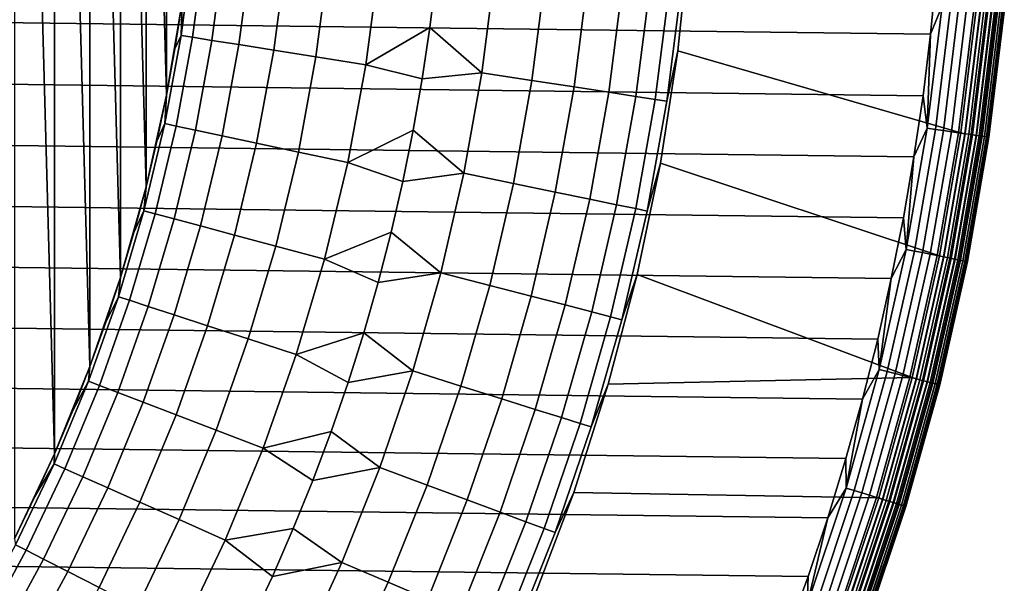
# Model space of a CAD drawing. Header units: metres. Extents: x -28 to 70, y -218 to 28.
# Tile 78 of 256: x 10.74 to 17.67, y -205.73 to -201.77. Entities that reach past the tile are written whole.
import ezdxf

# ---------------------------------------------------------------- set-up
doc = ezdxf.new("R2010")
doc.units = ezdxf.units.M
doc.layers.add('solid_10_261_432_XXX', color=7, linetype='CONTINUOUS')

msp = doc.modelspace()

# ---------------------------------------------------------------- linework, layer by layer
at = {"layer": 'solid_10_261_432_XXX'}
for points in [[(10.989297, -204.820297, 327), (10.989297, -195.179703, 327), (10.707035, -194.581573, 327)], [(10.707035, -205.418427, 327), (10.989297, -204.820297, 327), (10.707035, -194.581573, 327)], [(11.238118, -204.207687, 327), (11.238118, -195.792313, 327), (10.989297, -195.179703, 327)], [(10.989297, -204.820297, 327), (11.238118, -204.207687, 327), (10.989297, -195.179703, 327)], [(11.452862, -203.582169, 327), (11.452862, -196.417831, 327), (11.238118, -195.792313, 327)], [(11.238118, -204.207687, 327), (11.452862, -203.582169, 327), (11.238118, -195.792313, 327)], [(11.632806, -202.945816, 327), (11.632806, -197.054184, 327), (11.452862, -196.417831, 327)], [(11.452862, -203.582169, 327), (11.632806, -202.945816, 327), (11.452862, -196.417831, 327)], [(11.777418, -202.300522, 327), (11.777418, -197.699478, 327), (11.632806, -197.054184, 327)], [(11.632806, -202.945816, 327), (11.777418, -202.300522, 327), (11.632806, -197.054184, 327)], [(11.777418, -202.300522, 327), (11.886267, -201.648224, 327), (11.777418, -197.699478, 327)], [(17.14798, -201.873306, 225.5), (-17.189747, -201.440521, 225.5), (-17.220594, -201.00679, 225.5), (17.189747, -201.440521, 225.5)], [(15.294332, -202.343002, 290.380646), (15.371701, -201.990173, 289), (15.453772, -201.196213, 289), (15.393373, -201.565353, 290.380646)], [(15.453772, -201.196213, 289), (15.371701, -201.990173, 289), (15.371699, -201.990189, 235.5), (15.45377, -201.196228, 235.5)], [(17.361416, -202.565872, 235.5), (17.467903, -201.695526, 235.5), (15.45377, -201.196228, 235.5), (15.371699, -201.990189, 235.5)], [(11.961355, -201.257187, 309.476868), (11.879166, -201.88147, 309.476868), (11.9606, -201.894379, 308.088684), (12.043352, -201.265808, 308.088684)], [(11.927168, -201.320099, 310.857483), (11.886265, -201.648239, 310.857483), (11.879166, -201.88147, 309.476868), (11.961355, -201.257187, 309.476868)], [(12.043352, -201.265808, 308.088684), (11.9606, -201.894379, 308.088684), (12.096436, -201.915894, 306.704865), (12.180128, -201.280182, 306.704865)], [(12.180128, -201.280182, 306.704865), (12.096436, -201.915894, 306.704865), (12.286458, -201.945984, 305.327637), (12.371465, -201.300293, 305.327637)], [(12.371465, -201.300293, 305.327637), (12.286458, -201.945984, 305.327637), (12.530367, -201.984619, 303.959106), (12.617062, -201.326111, 303.959106)], [(12.617062, -201.326111, 303.959106), (12.530367, -201.984619, 303.959106), (12.827778, -202.031723, 302.601471), (12.91653, -201.357574, 302.601471)], [(12.91653, -201.357574, 302.601471), (12.827778, -202.031723, 302.601471), (13.178221, -202.087219, 301.256866), (13.269398, -201.394669, 301.256866)], [(13.269398, -201.394669, 301.256866), (13.178221, -202.087219, 301.256866), (13.628351, -201.824982, 299.928741), (13.672104, -201.461533, 299.928741)], [(13.672104, -201.461533, 299.928741), (13.628351, -201.824982, 299.928741), (13.994251, -202.143845, 298.600616), (14.084873, -201.432297, 298.600616)], [(14.084873, -201.432297, 298.600616), (13.994251, -202.143845, 298.600616), (14.344971, -202.197571, 297.256012), (14.437864, -201.468185, 297.256012)], [(17.09532, -202.304886, 225.5), (-17.147978, -201.873306, 225.5), (-17.189747, -201.440521, 225.5), (17.14798, -201.873306, 225.5)], [(14.437864, -201.468185, 297.256012), (14.344971, -202.197571, 297.256012), (14.642616, -202.243164, 295.898407), (14.737437, -201.498657, 295.898407)], [(14.737437, -201.498657, 295.898407), (14.642616, -202.243164, 295.898407), (14.886718, -202.280563, 294.529877), (14.98312, -201.523636, 294.529877)], [(17.229143, -201.673935, 225.503647), (17.14798, -201.873306, 225.5), (17.189747, -201.440521, 225.5)], [(14.98312, -201.523636, 294.529877), (14.886718, -202.280563, 294.529877), (15.076891, -202.309692, 293.152618), (15.174523, -201.543091, 293.152618)], [(15.174523, -201.543091, 293.152618), (15.076891, -202.309692, 293.152618), (15.212833, -202.330521, 291.768799), (15.311347, -201.557007, 291.768799)], [(15.311347, -201.557007, 291.768799), (15.212833, -202.330521, 291.768799), (15.294332, -202.343002, 290.380646), (15.393373, -201.565353, 290.380646)], [(11.836335, -201.975128, 310.857483), (11.886265, -201.648239, 310.857483), (11.886267, -201.648224, 327), (11.777418, -202.300522, 327)], [(11.886265, -201.648239, 310.857483), (11.836335, -201.975128, 310.857483), (11.879166, -201.88147, 309.476868)], [(17.229143, -201.673935, 225.503647), (17.124039, -202.532318, 225.503647), (17.14798, -201.873306, 225.5)], [(17.288311, -201.679688, 225.514542), (17.182848, -202.541016, 225.514542), (17.124039, -202.532318, 225.503647), (17.229143, -201.673935, 225.503647)], [(17.345739, -201.685257, 225.532532), (17.239925, -202.549469, 225.532532), (17.182848, -202.541016, 225.514542), (17.288311, -201.679688, 225.514542)], [(17.400589, -201.690582, 225.557358), (17.294439, -202.557526, 225.557358), (17.239925, -202.549469, 225.532532), (17.345739, -201.685257, 225.532532)], [(17.452055, -201.695587, 225.588638), (17.345592, -202.565094, 225.588638), (17.294439, -202.557526, 225.557358), (17.400589, -201.690582, 225.557358)], [(17.49939, -201.700195, 225.625946), (17.392637, -202.572052, 225.625946), (17.345592, -202.565094, 225.588638), (17.452055, -201.695587, 225.588638)], [(17.389286, -202.571548, 235.497971), (17.496019, -201.69986, 235.497971), (17.467903, -201.695526, 235.5), (17.361416, -202.565872, 235.5)], [(17.496019, -201.69986, 235.497971), (17.389286, -202.571548, 235.497971), (17.416899, -202.575638, 235.491913), (17.523802, -201.70256, 235.491913)], [(17.541897, -201.704315, 225.668716), (17.434887, -202.578293, 225.668716), (17.392637, -202.572052, 225.625946), (17.49939, -201.700195, 225.625946)], [(17.523802, -201.70256, 235.491913), (17.416899, -202.575638, 235.491913), (17.443375, -202.579544, 235.481934), (17.55044, -201.705154, 235.481934)], [(17.578959, -201.707916, 225.716309), (17.471722, -202.58374, 225.716309), (17.434887, -202.578293, 225.668716), (17.541897, -201.704315, 225.668716)], [(17.55044, -201.705154, 235.481934), (17.443375, -202.579544, 235.481934), (17.468176, -202.583221, 235.468231), (17.575392, -201.707565, 235.468231)], [(17.575392, -201.707565, 235.468231), (17.468176, -202.583221, 235.468231), (17.490793, -202.586563, 235.451111), (17.598148, -201.709778, 235.451111)], [(17.610033, -201.710938, 225.768066), (17.502605, -202.588303, 225.768066), (17.471722, -202.58374, 225.716309), (17.578959, -201.707916, 225.716309)], [(17.598148, -201.709778, 235.451111), (17.490793, -202.586563, 235.451111), (17.510767, -202.589508, 235.430908), (17.618244, -201.711731, 235.430908)], [(17.634665, -201.713333, 225.823212), (17.527088, -202.591934, 225.823212), (17.502605, -202.588303, 225.768066), (17.610033, -201.710938, 225.768066)], [(17.618244, -201.711731, 235.430908), (17.510767, -202.589508, 235.430908), (17.527691, -202.59201, 235.408035), (17.635271, -201.713394, 235.408035)], [(17.652496, -201.715057, 225.880936), (17.544809, -202.594543, 225.880936), (17.527088, -202.591934, 225.823212), (17.634665, -201.713333, 225.823212)], [(17.635271, -201.713394, 235.408035), (17.527691, -202.59201, 235.408035), (17.541218, -202.594025, 235.382965), (17.648882, -201.714706, 235.38295)], [(17.648882, -201.714706, 235.38295), (17.541218, -202.594025, 235.382965), (17.551071, -202.595474, 235.356186), (17.658796, -201.715683, 235.356186)], [(17.663263, -201.71611, 225.940384), (17.555513, -202.59613, 225.940384), (17.544809, -202.594543, 225.880936), (17.652496, -201.715057, 225.880936)], [(17.658796, -201.715683, 235.356186), (17.551071, -202.595474, 235.356186), (17.557053, -202.596359, 235.328278), (17.664814, -201.716263, 235.328262)], [(17.555513, -202.59613, 225.940384), (17.663263, -201.71611, 225.940384), (17.666813, -201.716461, 226), (17.55904, -202.596649, 226)], [(17.664814, -201.716263, 235.328262), (17.557053, -202.596359, 235.328278), (17.55904, -202.596649, 235.300003), (17.666813, -201.716461, 235.300003)], [(17.666813, -201.716461, 235.300003), (17.55904, -202.596649, 235.300003), (17.55904, -202.596649, 226), (17.666813, -201.716461, 226)], [(13.178221, -202.087219, 301.256866), (13.57494, -202.187119, 299.928741), (13.628351, -201.824982, 299.928741)], [(13.628351, -201.824982, 299.928741), (13.57494, -202.187119, 299.928741), (13.994251, -202.143845, 298.600616)], [(17.031796, -202.735046, 225.5), (-17.09532, -202.304901, 225.5), (-17.147978, -201.873306, 225.5), (17.09532, -202.304886, 225.5)], [(11.879166, -201.88147, 309.476868), (11.764418, -202.50061, 309.476868), (11.845065, -202.517746, 308.088684), (11.9606, -201.894379, 308.088684)], [(11.836335, -201.975128, 310.857483), (11.777418, -202.300522, 310.857483), (11.764418, -202.50061, 309.476868), (11.879166, -201.88147, 309.476868)], [(11.9606, -201.894379, 308.088684), (11.845065, -202.517746, 308.088684), (11.979589, -202.546341, 306.704865), (12.096436, -201.915894, 306.704865)], [(12.096436, -201.915894, 306.704865), (11.979589, -202.546341, 306.704865), (12.167775, -202.586334, 305.327637), (12.286458, -201.945984, 305.327637)], [(17.124039, -202.532318, 225.503647), (17.09532, -202.304886, 225.5), (17.14798, -201.873306, 225.5)], [(11.836335, -201.975128, 310.857483), (11.777418, -202.300522, 327), (11.777418, -202.300522, 310.857483)], [(12.286458, -201.945984, 305.327637), (12.167775, -202.586334, 305.327637), (12.409328, -202.63768, 303.959106), (12.530367, -201.984619, 303.959106)], [(12.530367, -201.984619, 303.959106), (12.409328, -202.63768, 303.959106), (12.703866, -202.700287, 302.601471), (12.827778, -202.031723, 302.601471)], [(12.827778, -202.031723, 302.601471), (12.703866, -202.700287, 302.601471), (13.050924, -202.774063, 301.256866), (13.178221, -202.087219, 301.256866)], [(15.156031, -203.114639, 290.380646), (15.248868, -202.778854, 289), (15.371701, -201.990173, 289), (15.294332, -202.343002, 290.380646)], [(15.371701, -201.990173, 289), (15.248868, -202.778854, 289), (15.248869, -202.778839, 235.5), (15.371699, -201.990189, 235.5)], [(17.211594, -203.429794, 235.5), (17.361416, -202.565872, 235.5), (15.371699, -201.990189, 235.5), (15.248869, -202.778839, 235.5)], [(13.178221, -202.087219, 301.256866), (13.050924, -202.774063, 301.256866), (13.511907, -202.547714, 299.928741), (13.57494, -202.187119, 299.928741)], [(13.57494, -202.187119, 299.928741), (13.511907, -202.547714, 299.928741), (13.867705, -202.849884, 298.600616), (13.994251, -202.143845, 298.600616)], [(13.994251, -202.143845, 298.600616), (13.867705, -202.849884, 298.600616), (14.215254, -202.92131, 297.256012), (14.344971, -202.197571, 297.256012)], [(14.344971, -202.197571, 297.256012), (14.215254, -202.92131, 297.256012), (14.510208, -202.981918, 295.898407), (14.642616, -202.243164, 295.898407)], [(14.642616, -202.243164, 295.898407), (14.510208, -202.981918, 295.898407), (14.752103, -203.031631, 294.529877), (14.886718, -202.280563, 294.529877)], [(16.957447, -203.163467, 225.5), (-17.031794, -202.735046, 225.5), (-17.09532, -202.304901, 225.5), (17.031796, -202.735046, 225.5)], [(11.709557, -202.624176, 310.857483), (11.777418, -202.300522, 310.857483), (11.777418, -202.300522, 327), (11.632806, -202.945816, 327)], [(11.777418, -202.300522, 310.857483), (11.709557, -202.624176, 310.857483), (11.764418, -202.50061, 309.476868)], [(14.886718, -202.280563, 294.529877), (14.752103, -203.031631, 294.529877), (14.940556, -203.070358, 293.152618), (15.076891, -202.309692, 293.152618)], [(15.076891, -202.309692, 293.152618), (14.940556, -203.070358, 293.152618), (15.075269, -203.098053, 291.768799), (15.212833, -202.330521, 291.768799)], [(15.212833, -202.330521, 291.768799), (15.075269, -203.098053, 291.768799), (15.156031, -203.114639, 290.380646), (15.294332, -202.343002, 290.380646)], [(17.124039, -202.532318, 225.503647), (17.031796, -202.735046, 225.5), (17.09532, -202.304886, 225.5)], [(11.764418, -202.50061, 309.476868), (11.617423, -203.112885, 309.476868), (11.697062, -203.134216, 308.088684), (11.845065, -202.517746, 308.088684)], [(11.709557, -202.624176, 310.857483), (11.632803, -202.945831, 310.857483), (11.617423, -203.112885, 309.476868), (11.764418, -202.50061, 309.476868)], [(11.845065, -202.517746, 308.088684), (11.697062, -203.134216, 308.088684), (11.829906, -203.169815, 306.704865), (11.979589, -202.546341, 306.704865)], [(17.124039, -202.532318, 225.503647), (16.976196, -203.384399, 225.503647), (17.031796, -202.735046, 225.5)], [(17.182848, -202.541016, 225.514542), (17.034498, -203.396027, 225.514542), (16.976196, -203.384399, 225.503647), (17.124039, -202.532318, 225.503647)], [(17.239925, -202.549469, 225.532532), (17.091084, -203.407303, 225.532532), (17.034498, -203.396027, 225.514542), (17.182848, -202.541016, 225.514542)], [(11.979589, -202.546341, 306.704865), (11.829906, -203.169815, 306.704865), (12.015741, -203.219604, 305.327637), (12.167775, -202.586334, 305.327637)], [(12.167775, -202.586334, 305.327637), (12.015741, -203.219604, 305.327637), (12.254275, -203.283524, 303.959106), (12.409328, -202.63768, 303.959106)], [(13.050924, -202.774063, 301.256866), (13.439297, -202.906509, 299.928741), (13.511907, -202.547714, 299.928741)], [(13.511907, -202.547714, 299.928741), (13.439297, -202.906509, 299.928741), (13.867705, -202.849884, 298.600616)], [(17.294439, -202.557526, 225.557358), (17.145126, -203.418076, 225.557358), (17.091084, -203.407303, 225.532532), (17.239925, -202.549469, 225.532532)], [(17.345592, -202.565094, 225.588638), (17.195837, -203.428192, 225.588638), (17.145126, -203.418076, 225.557358), (17.294439, -202.557526, 225.557358)], [(17.392637, -202.572052, 225.625946), (17.242476, -203.437485, 225.625946), (17.195837, -203.428192, 225.588638), (17.345592, -202.565094, 225.588638)], [(17.239151, -203.436813, 235.497971), (17.389286, -202.571548, 235.497971), (17.361416, -202.565872, 235.5), (17.211594, -203.429794, 235.5)], [(17.389286, -202.571548, 235.497971), (17.239151, -203.436813, 235.497971), (17.266525, -203.442276, 235.491913), (17.416899, -202.575638, 235.491913)], [(17.434887, -202.578293, 225.668716), (17.284359, -203.445831, 225.668716), (17.242476, -203.437485, 225.625946), (17.392637, -202.572052, 225.625946)], [(17.416899, -202.575638, 235.491913), (17.266525, -203.442276, 235.491913), (17.292772, -203.44751, 235.481934), (17.443375, -202.579544, 235.481934)], [(17.471722, -202.58374, 225.716309), (17.320877, -203.45311, 225.716309), (17.284359, -203.445831, 225.668716), (17.434887, -202.578293, 225.668716)], [(17.443375, -202.579544, 235.481934), (17.292772, -203.44751, 235.481934), (17.31736, -203.452408, 235.468246), (17.468176, -202.583221, 235.468231)], [(17.468176, -202.583221, 235.468231), (17.31736, -203.452408, 235.468246), (17.339781, -203.456879, 235.451111), (17.490793, -202.586563, 235.451111)], [(17.502605, -202.588303, 225.768066), (17.351496, -203.459213, 225.768066), (17.320877, -203.45311, 225.716309), (17.471722, -202.58374, 225.716309)], [(17.490793, -202.586563, 235.451111), (17.339781, -203.456879, 235.451111), (17.359583, -203.460831, 235.430908), (17.510767, -202.589508, 235.430908)], [(17.527088, -202.591934, 225.823212), (17.375765, -203.46405, 225.823212), (17.351496, -203.459213, 225.768066), (17.502605, -202.588303, 225.768066)], [(17.510767, -202.589508, 235.430908), (17.359583, -203.460831, 235.430908), (17.376362, -203.464172, 235.408035), (17.527691, -202.59201, 235.408035)], [(17.544809, -202.594543, 225.880936), (17.393335, -203.46756, 225.880936), (17.375765, -203.46405, 225.823212), (17.527088, -202.591934, 225.823212)], [(17.527691, -202.59201, 235.408035), (17.376362, -203.464172, 235.408035), (17.389771, -203.466843, 235.382965), (17.541218, -202.594025, 235.382965)], [(17.541218, -202.594025, 235.382965), (17.389771, -203.466843, 235.382965), (17.399542, -203.468796, 235.356186), (17.551071, -202.595474, 235.356186)], [(17.555513, -202.59613, 225.940384), (17.403944, -203.469681, 225.940384), (17.393335, -203.46756, 225.880936), (17.544809, -202.594543, 225.880936)], [(17.551071, -202.595474, 235.356186), (17.399542, -203.468796, 235.356186), (17.405472, -203.469971, 235.328278), (17.557053, -202.596359, 235.328278)], [(17.403944, -203.469681, 225.940384), (17.555513, -202.59613, 225.940384), (17.55904, -202.596649, 226), (17.407442, -203.470367, 226)], [(17.557053, -202.596359, 235.328278), (17.405472, -203.469971, 235.328278), (17.407442, -203.470367, 235.300003), (17.55904, -202.596649, 235.300003)], [(17.55904, -202.596649, 235.300003), (17.407442, -203.470367, 235.300003), (17.407442, -203.470367, 226), (17.55904, -202.596649, 226)], [(11.709557, -202.624176, 310.857483), (11.632806, -202.945816, 327), (11.632803, -202.945831, 310.857483)], [(12.409328, -202.63768, 303.959106), (12.254275, -203.283524, 303.959106), (12.545134, -203.361465, 302.601471), (12.703866, -202.700287, 302.601471)], [(16.872332, -203.589828, 225.5), (-16.957447, -203.163467, 225.5), (-17.031794, -202.735046, 225.5), (16.957447, -203.163467, 225.5)], [(12.703866, -202.700287, 302.601471), (12.545134, -203.361465, 302.601471), (12.887855, -203.453293, 301.256866), (13.050924, -202.774063, 301.256866)], [(16.976196, -203.384399, 225.503647), (16.957447, -203.163467, 225.5), (17.031796, -202.735046, 225.5)], [(13.050924, -202.774063, 301.256866), (12.887855, -203.453293, 301.256866), (13.357161, -203.263245, 299.928741), (13.439297, -202.906509, 299.928741)], [(14.978824, -203.878281, 290.380646), (15.085598, -203.560165, 289), (15.248868, -202.778854, 289), (15.156031, -203.114639, 290.380646)], [(15.248868, -202.778854, 289), (15.085598, -203.560165, 289), (15.085593, -203.560181, 235.5), (15.248869, -202.778839, 235.5)], [(17.018799, -204.285202, 235.5), (17.211594, -203.429794, 235.5), (15.248869, -202.778839, 235.5), (15.085593, -203.560181, 235.5)], [(13.439297, -202.906509, 299.928741), (13.357161, -203.263245, 299.928741), (13.705563, -203.548615, 298.600616), (13.867705, -202.849884, 298.600616)], [(13.867705, -202.849884, 298.600616), (13.705563, -203.548615, 298.600616), (14.049047, -203.637543, 297.256012), (14.215254, -202.92131, 297.256012)], [(11.547216, -203.265244, 310.857483), (11.632803, -202.945831, 310.857483), (11.632806, -202.945816, 327), (11.452862, -203.582169, 327)], [(11.632803, -202.945831, 310.857483), (11.547216, -203.265244, 310.857483), (11.617423, -203.112885, 309.476868)], [(14.215254, -202.92131, 297.256012), (14.049047, -203.637543, 297.256012), (14.340552, -203.713028, 295.898407), (14.510208, -202.981918, 295.898407)], [(14.510208, -202.981918, 295.898407), (14.340552, -203.713028, 295.898407), (14.579618, -203.774918, 294.529877), (14.752103, -203.031631, 294.529877)], [(14.752103, -203.031631, 294.529877), (14.579618, -203.774918, 294.529877), (14.765868, -203.823151, 293.152618), (14.940556, -203.070358, 293.152618)], [(14.940556, -203.070358, 293.152618), (14.765868, -203.823151, 293.152618), (14.899006, -203.85762, 291.768799), (15.075269, -203.098053, 291.768799)], [(16.776495, -204.013947, 225.5), (-16.872332, -203.589828, 225.5), (-16.957447, -203.163467, 225.5), (16.872332, -203.589828, 225.5)], [(11.617423, -203.112885, 309.476868), (11.438586, -203.716629, 309.476868), (11.517, -203.742096, 308.088684), (11.697062, -203.134216, 308.088684)], [(11.547216, -203.265244, 310.857483), (11.45286, -203.582184, 310.857483), (11.438586, -203.716629, 309.476868), (11.617423, -203.112885, 309.476868)], [(11.697062, -203.134216, 308.088684), (11.517, -203.742096, 308.088684), (11.647798, -203.784592, 306.704865), (11.829906, -203.169815, 306.704865)], [(15.075269, -203.098053, 291.768799), (14.899006, -203.85762, 291.768799), (14.978824, -203.878281, 290.380646), (15.156031, -203.114639, 290.380646)], [(16.976196, -203.384399, 225.503647), (16.872332, -203.589828, 225.5), (16.957447, -203.163467, 225.5)], [(11.829906, -203.169815, 306.704865), (11.647798, -203.784592, 306.704865), (11.830772, -203.844055, 305.327637), (12.015741, -203.219604, 305.327637)], [(12.015741, -203.219604, 305.327637), (11.830772, -203.844055, 305.327637), (12.065636, -203.920364, 303.959106), (12.254275, -203.283524, 303.959106)], [(11.547216, -203.265244, 310.857483), (11.452862, -203.582169, 327), (11.45286, -203.582184, 310.857483)], [(12.254275, -203.283524, 303.959106), (12.065636, -203.920364, 303.959106), (12.352015, -204.013412, 302.601471), (12.545134, -203.361465, 302.601471)], [(12.887855, -203.453293, 301.256866), (13.265558, -203.617661, 299.928741), (13.357161, -203.263245, 299.928741)], [(13.357161, -203.263245, 299.928741), (13.265558, -203.617661, 299.928741), (13.705563, -203.548615, 298.600616)], [(12.545134, -203.361465, 302.601471), (12.352015, -204.013412, 302.601471), (12.689462, -204.123062, 301.256866), (12.887855, -203.453293, 301.256866)], [(16.976196, -203.384399, 225.503647), (16.785982, -204.228027, 225.503647), (16.872332, -203.589828, 225.5)], [(17.034498, -203.396027, 225.514542), (16.84363, -204.242538, 225.514542), (16.785982, -204.228027, 225.503647), (16.976196, -203.384399, 225.503647)], [(17.091084, -203.407303, 225.532532), (16.899582, -204.256638, 225.532532), (16.84363, -204.242538, 225.514542), (17.034498, -203.396027, 225.514542)], [(17.145126, -203.418076, 225.557358), (16.95302, -204.270096, 225.557358), (16.899582, -204.256638, 225.532532), (17.091084, -203.407303, 225.532532)], [(17.195837, -203.428192, 225.588638), (17.003162, -204.28273, 225.588638), (16.95302, -204.270096, 225.557358), (17.145126, -203.418076, 225.557358)], [(17.242476, -203.437485, 225.625946), (17.049278, -204.294342, 225.625946), (17.003162, -204.28273, 225.588638), (17.195837, -203.428192, 225.588638)], [(17.045988, -204.293518, 235.497971), (17.239151, -203.436813, 235.497971), (17.211594, -203.429794, 235.5), (17.018799, -204.285202, 235.5)], [(17.239151, -203.436813, 235.497971), (17.045988, -204.293518, 235.497971), (17.073057, -204.300323, 235.491913), (17.266525, -203.442276, 235.491913)], [(17.284359, -203.445831, 225.668716), (17.090693, -204.304779, 225.668716), (17.049278, -204.294342, 225.625946), (17.242476, -203.437485, 225.625946)], [(12.887855, -203.453293, 301.256866), (12.689462, -204.123062, 301.256866), (13.164553, -203.969513, 299.928741), (13.265558, -203.617661, 299.928741)], [(17.266525, -203.442276, 235.491913), (17.073057, -204.300323, 235.491913), (17.09901, -204.30687, 235.481934), (17.292772, -203.44751, 235.481934)], [(17.320877, -203.45311, 225.716309), (17.126801, -204.313873, 225.716309), (17.090693, -204.304779, 225.668716), (17.284359, -203.445831, 225.668716)], [(17.292772, -203.44751, 235.481934), (17.09901, -204.30687, 235.481934), (17.123322, -204.312988, 235.468246), (17.31736, -203.452408, 235.468246)], [(17.31736, -203.452408, 235.468246), (17.123322, -204.312988, 235.468246), (17.145493, -204.318573, 235.451126), (17.339781, -203.456879, 235.451111)], [(17.351496, -203.459213, 225.768066), (17.157076, -204.321487, 225.768066), (17.126801, -204.313873, 225.716309), (17.320877, -203.45311, 225.716309)], [(17.339781, -203.456879, 235.451111), (17.145493, -204.318573, 235.451126), (17.165073, -204.323502, 235.430908), (17.359583, -203.460831, 235.430908)], [(17.375765, -203.46405, 225.823212), (17.181074, -204.327545, 225.823212), (17.157076, -204.321487, 225.768066), (17.351496, -203.459213, 225.768066)], [(17.359583, -203.460831, 235.430908), (17.165073, -204.323502, 235.430908), (17.181662, -204.327682, 235.408035), (17.376362, -203.464172, 235.408035)], [(17.393335, -203.46756, 225.880936), (17.198446, -204.331909, 225.880936), (17.181074, -204.327545, 225.823212), (17.375765, -203.46405, 225.823212)], [(17.376362, -203.464172, 235.408035), (17.181662, -204.327682, 235.408035), (17.194923, -204.331024, 235.382965), (17.389771, -203.466843, 235.382965)], [(17.389771, -203.466843, 235.382965), (17.194923, -204.331024, 235.382965), (17.204584, -204.333466, 235.356186), (17.399542, -203.468796, 235.356186)], [(17.403944, -203.469681, 225.940384), (17.208939, -204.334549, 225.940384), (17.198446, -204.331909, 225.880936), (17.393335, -203.46756, 225.880936)], [(17.399542, -203.468796, 235.356186), (17.204584, -204.333466, 235.356186), (17.210447, -204.33493, 235.328278), (17.405472, -203.469971, 235.328278)], [(17.208939, -204.334549, 225.940384), (17.403944, -203.469681, 225.940384), (17.407442, -203.470367, 226), (17.212397, -204.335434, 226)], [(17.405472, -203.469971, 235.328278), (17.210447, -204.33493, 235.328278), (17.212397, -204.335419, 235.300003), (17.407442, -203.470367, 235.300003)], [(17.407442, -203.470367, 235.300003), (17.212397, -204.335419, 235.300003), (17.212397, -204.335434, 226), (17.407442, -203.470367, 226)], [(13.265558, -203.617661, 299.928741), (13.164553, -203.969513, 299.928741), (13.508237, -204.238235, 298.600616), (13.705563, -203.548615, 298.600616)], [(13.705563, -203.548615, 298.600616), (13.508237, -204.238235, 298.600616), (13.846776, -204.344452, 297.256012), (14.049047, -203.637543, 297.256012)], [(14.763166, -204.631973, 290.380646), (14.882323, -204.332031, 289), (15.085598, -203.560165, 289), (14.978824, -203.878281, 290.380646)], [(15.085598, -203.560165, 289), (14.882323, -204.332031, 289), (14.88232, -204.332031, 235.5), (15.085593, -203.560181, 235.5)], [(17.018799, -204.285202, 235.5), (15.085593, -203.560181, 235.5), (14.88232, -204.332031, 235.5)], [(16.669994, -204.435516, 225.5), (-16.776495, -204.013947, 225.5), (-16.872332, -203.589828, 225.5), (16.776495, -204.013947, 225.5)], [(11.349807, -203.896393, 310.857483), (11.45286, -203.582184, 310.857483), (11.452862, -203.582169, 327), (11.238118, -204.207687, 327)], [(11.45286, -203.582184, 310.857483), (11.349807, -203.896393, 310.857483), (11.438586, -203.716629, 309.476868)], [(14.049047, -203.637543, 297.256012), (13.846776, -204.344452, 297.256012), (14.134085, -204.434601, 295.898407), (14.340552, -203.713028, 295.898407)], [(16.785982, -204.228027, 225.503647), (16.776495, -204.013947, 225.5), (16.872332, -203.589828, 225.5)], [(11.438586, -203.716629, 309.476868), (11.228397, -204.310181, 309.476868), (11.30537, -204.339722, 308.088684), (11.517, -203.742096, 308.088684)], [(11.349807, -203.896393, 310.857483), (11.238135, -204.207657, 310.857483), (11.228397, -204.310181, 309.476868), (11.438586, -203.716629, 309.476868)], [(14.340552, -203.713028, 295.898407), (14.134085, -204.434601, 295.898407), (14.369709, -204.50853, 294.529877), (14.579618, -203.774918, 294.529877)], [(11.517, -203.742096, 308.088684), (11.30537, -204.339722, 308.088684), (11.433764, -204.389008, 306.704865), (11.647798, -203.784592, 306.704865)], [(11.647798, -203.784592, 306.704865), (11.433764, -204.389008, 306.704865), (11.613377, -204.457962, 305.327637), (11.830772, -203.844055, 305.327637)], [(14.579618, -203.774918, 294.529877), (14.369709, -204.50853, 294.529877), (14.553277, -204.566116, 293.152618), (14.765868, -203.823151, 293.152618)], [(11.830772, -203.844055, 305.327637), (11.613377, -204.457962, 305.327637), (11.843924, -204.546463, 303.959106), (12.065636, -203.920364, 303.959106)], [(14.765868, -203.823151, 293.152618), (14.553277, -204.566116, 293.152618), (14.684498, -204.607285, 291.768799), (14.899006, -203.85762, 291.768799)], [(11.349807, -203.896393, 310.857483), (11.238118, -204.207687, 327), (11.238135, -204.207657, 310.857483)], [(12.065636, -203.920364, 303.959106), (11.843924, -204.546463, 303.959106), (12.125042, -204.654373, 302.601471), (12.352015, -204.013412, 302.601471)], [(14.899006, -203.85762, 291.768799), (14.684498, -204.607285, 291.768799), (14.763166, -204.631973, 290.380646), (14.978824, -203.878281, 290.380646)], [(12.689462, -204.123062, 301.256866), (13.054217, -204.318558, 299.928741), (13.164553, -203.969513, 299.928741)], [(13.164553, -203.969513, 299.928741), (13.054217, -204.318558, 299.928741), (13.508237, -204.238235, 298.600616)], [(16.552912, -204.854233, 225.5), (-16.669992, -204.435516, 225.5), (-16.776495, -204.013947, 225.5), (16.669994, -204.435516, 225.5)], [(12.352015, -204.013412, 302.601471), (12.125042, -204.654373, 302.601471), (12.456286, -204.781525, 301.256866), (12.689462, -204.123062, 301.256866)], [(16.785982, -204.228027, 225.503647), (16.669994, -204.435516, 225.5), (16.776495, -204.013947, 225.5)], [(12.689462, -204.123062, 301.256866), (12.456286, -204.781525, 301.256866), (12.934628, -204.664536, 299.928741), (13.054217, -204.318558, 299.928741)], [(11.117929, -204.515717, 310.857483), (11.238135, -204.207657, 310.857483), (11.238118, -204.207687, 327), (10.989297, -204.820297, 327)], [(11.238135, -204.207657, 310.857483), (11.117929, -204.515717, 310.857483), (11.228397, -204.310181, 309.476868)], [(13.054217, -204.318558, 299.928741), (12.934628, -204.664536, 299.928741), (13.276236, -204.916977, 298.600616), (13.508237, -204.238235, 298.600616)], [(13.508237, -204.238235, 298.600616), (13.276236, -204.916977, 298.600616), (13.608961, -205.040207, 297.256012), (13.846776, -204.344452, 297.256012)], [(16.785982, -204.228027, 225.503647), (16.553873, -205.061096, 225.503647), (16.669994, -204.435516, 225.5)], [(16.84363, -204.242538, 225.514542), (16.610723, -205.078476, 225.514542), (16.553873, -205.061096, 225.503647), (16.785982, -204.228027, 225.503647)], [(16.899582, -204.256638, 225.532532), (16.665901, -205.095352, 225.532532), (16.610723, -205.078476, 225.514542), (16.84363, -204.242538, 225.514542)], [(16.95302, -204.270096, 225.557358), (16.718599, -205.111465, 225.557358), (16.665901, -205.095352, 225.532532), (16.899582, -204.256638, 225.532532)], [(17.003162, -204.28273, 225.588638), (16.768049, -205.126572, 225.588638), (16.718599, -205.111465, 225.557358), (16.95302, -204.270096, 225.557358)], [(11.228397, -204.310181, 309.476868), (10.987432, -204.891922, 309.476868), (11.062753, -204.925461, 308.088684), (11.30537, -204.339722, 308.088684)], [(11.117929, -204.515717, 310.857483), (10.98928, -204.820343, 310.857483), (10.987432, -204.891922, 309.476868), (11.228397, -204.310181, 309.476868)], [(11.30537, -204.339722, 308.088684), (11.062753, -204.925461, 308.088684), (11.188392, -204.9814, 306.704865), (11.433764, -204.389008, 306.704865)], [(14.509612, -205.373764, 290.380646), (14.639583, -205.092407, 289), (14.882323, -204.332031, 289), (14.763166, -204.631973, 290.380646)], [(14.882323, -204.332031, 289), (14.639583, -205.092407, 289), (14.639584, -205.092407, 235.5), (14.88232, -204.332031, 235.5)], [(16.783529, -205.129883, 235.5), (17.018799, -204.285202, 235.5), (14.88232, -204.332031, 235.5), (14.639584, -205.092407, 235.5)], [(17.049278, -204.294342, 225.625946), (16.813528, -205.140488, 225.625946), (16.768049, -205.126572, 225.588638), (17.003162, -204.28273, 225.588638)], [(16.810282, -205.139496, 235.497971), (17.045988, -204.293518, 235.497971), (17.018799, -204.285202, 235.5), (16.783529, -205.129883, 235.5)], [(17.045988, -204.293518, 235.497971), (16.810282, -205.139496, 235.497971), (16.836975, -205.147644, 235.491913), (17.073057, -204.300323, 235.491913)], [(17.090693, -204.304779, 225.668716), (16.85437, -205.152969, 225.668716), (16.813528, -205.140488, 225.625946), (17.049278, -204.294342, 225.625946)], [(17.073057, -204.300323, 235.491913), (16.836975, -205.147644, 235.491913), (16.86257, -205.155472, 235.481934), (17.09901, -204.30687, 235.481934)], [(17.126801, -204.313873, 225.716309), (16.889978, -205.163849, 225.716309), (16.85437, -205.152969, 225.668716), (17.090693, -204.304779, 225.668716)], [(17.09901, -204.30687, 235.481934), (16.86257, -205.155472, 235.481934), (16.886545, -205.162811, 235.468246), (17.123322, -204.312988, 235.468246)], [(17.123322, -204.312988, 235.468246), (16.886545, -205.162811, 235.468246), (16.908409, -205.169495, 235.451126), (17.145493, -204.318573, 235.451126)], [(17.157076, -204.321487, 225.768066), (16.919834, -205.172989, 225.768066), (16.889978, -205.163849, 225.716309), (17.126801, -204.313873, 225.716309)], [(17.145493, -204.318573, 235.451126), (16.908409, -205.169495, 235.451126), (16.927719, -205.1754, 235.430923), (17.165073, -204.323502, 235.430908)], [(17.181074, -204.327545, 225.823212), (16.943502, -205.180222, 225.823212), (16.919834, -205.172989, 225.768066), (17.157076, -204.321487, 225.768066)], [(17.165073, -204.323502, 235.430908), (16.927719, -205.1754, 235.430923), (16.94408, -205.180389, 235.408051), (17.181662, -204.327682, 235.408035)], [(17.198446, -204.331909, 225.880936), (16.960634, -205.185455, 225.880936), (16.943502, -205.180222, 225.823212), (17.181074, -204.327545, 225.823212)], [(17.181662, -204.327682, 235.408035), (16.94408, -205.180389, 235.408051), (16.957157, -205.184387, 235.382965), (17.194923, -204.331024, 235.382965)], [(17.194923, -204.331024, 235.382965), (16.957157, -205.184387, 235.382965), (16.966684, -205.187302, 235.356201), (17.204584, -204.333466, 235.356186)], [(17.208939, -204.334549, 225.940384), (16.97098, -205.188614, 225.940384), (16.960634, -205.185455, 225.880936), (17.198446, -204.331909, 225.880936)], [(17.204584, -204.333466, 235.356186), (16.966684, -205.187302, 235.356201), (16.972467, -205.189072, 235.328278), (17.210447, -204.33493, 235.328278)], [(16.97098, -205.188614, 225.940384), (17.208939, -204.334549, 225.940384), (17.212397, -204.335434, 226), (16.97439, -205.189667, 226)], [(17.210447, -204.33493, 235.328278), (16.972467, -205.189072, 235.328278), (16.97439, -205.189667, 235.300003), (17.212397, -204.335419, 235.300003)], [(17.212397, -204.335419, 235.300003), (16.97439, -205.189667, 235.300003), (16.97439, -205.189667, 226), (17.212397, -204.335434, 226)], [(11.433764, -204.389008, 306.704865), (11.188392, -204.9814, 306.704865), (11.364149, -205.059647, 305.327637), (11.613377, -204.457962, 305.327637)], [(13.846776, -204.344452, 297.256012), (13.608961, -205.040207, 297.256012), (13.891335, -205.144791, 295.898407), (14.134085, -204.434601, 295.898407)], [(16.42531, -205.269882, 225.5), (-16.552912, -204.854233, 225.5), (-16.669992, -204.435516, 225.5), (16.552912, -204.854233, 225.5)], [(11.613377, -204.457962, 305.327637), (11.364149, -205.059647, 305.327637), (11.589749, -205.160095, 303.959106), (11.843924, -204.546463, 303.959106)], [(14.134085, -204.434601, 295.898407), (13.891335, -205.144791, 295.898407), (14.122912, -205.230545, 294.529877), (14.369709, -204.50853, 294.529877)], [(16.553873, -205.061096, 225.503647), (16.552912, -204.854233, 225.5), (16.669994, -204.435516, 225.5)], [(11.117929, -204.515717, 310.857483), (10.989297, -204.820297, 327), (10.98928, -204.820343, 310.857483)], [(11.843924, -204.546463, 303.959106), (11.589749, -205.160095, 303.959106), (11.864834, -205.282562, 302.601471), (12.125042, -204.654373, 302.601471)], [(14.369709, -204.50853, 294.529877), (14.122912, -205.230545, 294.529877), (14.303328, -205.297363, 293.152618), (14.553277, -204.566116, 293.152618)], [(14.553277, -204.566116, 293.152618), (14.303328, -205.297363, 293.152618), (14.432296, -205.345139, 291.768799), (14.684498, -204.607285, 291.768799)], [(14.684498, -204.607285, 291.768799), (14.432296, -205.345139, 291.768799), (14.509612, -205.373764, 290.380646), (14.763166, -204.631973, 290.380646)], [(12.125042, -204.654373, 302.601471), (11.864834, -205.282562, 302.601471), (12.188971, -205.42688, 301.256866), (12.456286, -204.781525, 301.256866)], [(12.456286, -204.781525, 301.256866), (12.805872, -205.007202, 299.928741), (12.934628, -204.664536, 299.928741)], [(12.934628, -204.664536, 299.928741), (12.805872, -205.007202, 299.928741), (13.276236, -204.916977, 298.600616)], [(10.852286, -205.121323, 310.857483), (10.98928, -204.820343, 310.857483), (10.989297, -204.820297, 327), (10.707035, -205.418427, 327)], [(10.98928, -204.820343, 310.857483), (10.852286, -205.121323, 310.857483), (10.987432, -204.891922, 309.476868)], [(12.456286, -204.781525, 301.256866), (12.188971, -205.42688, 301.256866), (12.668039, -205.346329, 299.928741), (12.805872, -205.007202, 299.928741)], [(16.28726, -205.68222, 225.5), (-16.425308, -205.269897, 225.5), (-16.552912, -204.854233, 225.5), (16.42531, -205.269882, 225.5)], [(10.852286, -205.121323, 310.857483), (10.707051, -205.418396, 310.857483), (10.716351, -205.460251, 309.476868), (10.987432, -204.891922, 309.476868)], [(10.987432, -204.891922, 309.476868), (10.716351, -205.460251, 309.476868), (10.789813, -205.497681, 308.088684), (11.062753, -204.925461, 308.088684)], [(16.553873, -205.061096, 225.503647), (16.42531, -205.269882, 225.5), (16.552912, -204.854233, 225.5)], [(11.062753, -204.925461, 308.088684), (10.789813, -205.497681, 308.088684), (10.912353, -205.56012, 306.704865), (11.188392, -204.9814, 306.704865)], [(12.805872, -205.007202, 299.928741), (12.668039, -205.346329, 299.928741), (13.010155, -205.583099, 298.600616), (13.276236, -204.916977, 298.600616)], [(13.276236, -204.916977, 298.600616), (13.010155, -205.583099, 298.600616), (13.336212, -205.723022, 297.256012), (13.608961, -205.040207, 297.256012)], [(11.188392, -204.9814, 306.704865), (10.912353, -205.56012, 306.704865), (11.083774, -205.647461, 305.327637), (11.364149, -205.059647, 305.327637)], [(11.364149, -205.059647, 305.327637), (11.083774, -205.647461, 305.327637), (11.303807, -205.759583, 303.959106), (11.589749, -205.160095, 303.959106)], [(13.608961, -205.040207, 297.256012), (13.336212, -205.723022, 297.256012), (13.612926, -205.841766, 295.898407), (13.891335, -205.144791, 295.898407)], [(14.218813, -206.101776, 290.380646), (14.358022, -205.839279, 289), (14.639583, -205.092407, 289), (14.509612, -205.373764, 290.380646)], [(14.639583, -205.092407, 289), (14.358022, -205.839279, 289), (14.358014, -205.839294, 235.5), (14.639584, -205.092407, 235.5)], [(16.506367, -205.961731, 235.5), (16.783529, -205.129883, 235.5), (14.639584, -205.092407, 235.5), (14.358014, -205.839294, 235.5)], [(16.553873, -205.061096, 225.503647), (16.280447, -205.881531, 225.503647), (16.42531, -205.269882, 225.5)], [(16.610723, -205.078476, 225.514542), (16.336357, -205.901733, 225.514542), (16.280447, -205.881531, 225.503647), (16.553873, -205.061096, 225.503647)], [(16.665901, -205.095352, 225.532532), (16.390623, -205.921341, 225.532532), (16.336357, -205.901733, 225.514542), (16.610723, -205.078476, 225.514542)], [(16.718599, -205.111465, 225.557358), (16.442451, -205.940063, 225.557358), (16.390623, -205.921341, 225.532532), (16.665901, -205.095352, 225.532532)], [(10.852286, -205.121323, 310.857483), (10.707035, -205.418427, 327), (10.707051, -205.418396, 310.857483)], [(11.589749, -205.160095, 303.959106), (11.303807, -205.759583, 303.959106), (11.572105, -205.896286, 302.601471), (11.864834, -205.282562, 302.601471)], [(13.891335, -205.144791, 295.898407), (13.612926, -205.841766, 295.898407), (13.839863, -205.939148, 294.529877), (14.122912, -205.230545, 294.529877)], [(16.768049, -205.126572, 225.588638), (16.491085, -205.957626, 225.588638), (16.442451, -205.940063, 225.557358), (16.718599, -205.111465, 225.557358)], [(16.813528, -205.140488, 225.625946), (16.535812, -205.973785, 225.625946), (16.491085, -205.957626, 225.588638), (16.768049, -205.126572, 225.588638)], [(16.532618, -205.972641, 235.497971), (16.810282, -205.139496, 235.497971), (16.783529, -205.129883, 235.5), (16.506367, -205.961731, 235.5)], [(16.810282, -205.139496, 235.497971), (16.532618, -205.972641, 235.497971), (16.55887, -205.982117, 235.491913), (16.836975, -205.147644, 235.491913)], [(16.85437, -205.152969, 225.668716), (16.575979, -205.988297, 225.668716), (16.535812, -205.973785, 225.625946), (16.813528, -205.140488, 225.625946)], [(16.836975, -205.147644, 235.491913), (16.55887, -205.982117, 235.491913), (16.584042, -205.991211, 235.481934), (16.86257, -205.155472, 235.481934)], [(16.889978, -205.163849, 225.716309), (16.611, -206.000946, 225.716309), (16.575979, -205.988297, 225.668716), (16.85437, -205.152969, 225.668716)], [(16.86257, -205.155472, 235.481934), (16.584042, -205.991211, 235.481934), (16.607622, -205.999725, 235.468246), (16.886545, -205.162811, 235.468246)], [(16.886545, -205.162811, 235.468246), (16.607622, -205.999725, 235.468246), (16.629126, -206.007507, 235.451126), (16.908409, -205.169495, 235.451126)], [(16.919834, -205.172989, 225.768066), (16.640364, -206.011566, 225.768066), (16.611, -206.000946, 225.716309), (16.889978, -205.163849, 225.716309)], [(16.908409, -205.169495, 235.451126), (16.629126, -206.007507, 235.451126), (16.648117, -206.014359, 235.430923), (16.927719, -205.1754, 235.430923)], [(14.122912, -205.230545, 294.529877), (13.839863, -205.939148, 294.529877), (14.016662, -206.01503, 293.152618), (14.303328, -205.297363, 293.152618)], [(16.943502, -205.180222, 225.823212), (16.663639, -206.019974, 225.823212), (16.640364, -206.011566, 225.768066), (16.919834, -205.172989, 225.768066)], [(16.927719, -205.1754, 235.430923), (16.648117, -206.014359, 235.430923), (16.664207, -206.020172, 235.408051), (16.94408, -205.180389, 235.408051)], [(16.960634, -205.185455, 225.880936), (16.680489, -206.026062, 225.880936), (16.663639, -206.019974, 225.823212), (16.943502, -205.180222, 225.823212)], [(16.94408, -205.180389, 235.408051), (16.664207, -206.020172, 235.408051), (16.677069, -206.024826, 235.382965), (16.957157, -205.184387, 235.382965)], [(16.957157, -205.184387, 235.382965), (16.677069, -206.024826, 235.382965), (16.68644, -206.028214, 235.356201), (16.966684, -205.187302, 235.356201)], [(16.97098, -205.188614, 225.940384), (16.690664, -206.029739, 225.940384), (16.680489, -206.026062, 225.880936), (16.960634, -205.185455, 225.880936)], [(16.966684, -205.187302, 235.356201), (16.68644, -206.028214, 235.356201), (16.692127, -206.030258, 235.328278), (16.972467, -205.189072, 235.328278)], [(16.690664, -206.029739, 225.940384), (16.97098, -205.188614, 225.940384), (16.97439, -205.189667, 226), (16.694017, -206.030945, 226)], [(16.972467, -205.189072, 235.328278), (16.692127, -206.030258, 235.328278), (16.694017, -206.030945, 235.300003), (16.97439, -205.189667, 235.300003)], [(16.97439, -205.189667, 235.300003), (16.694017, -206.030945, 235.300003), (16.694017, -206.030945, 226), (16.97439, -205.189667, 226)], [(16.138878, -206.090897, 225.5), (-16.28726, -205.68222, 225.5), (-16.425308, -205.269897, 225.5), (16.28726, -205.68222, 225.5)], [(11.864834, -205.282562, 302.601471), (11.572105, -205.896286, 302.601471), (11.888245, -206.057358, 301.256866), (12.188971, -205.42688, 301.256866)], [(14.303328, -205.297363, 293.152618), (14.016662, -206.01503, 293.152618), (14.143045, -206.06926, 291.768799), (14.432296, -205.345139, 291.768799)], [(16.280447, -205.881531, 225.503647), (16.28726, -205.68222, 225.5), (16.42531, -205.269882, 225.5)], [(12.188971, -205.42688, 301.256866), (12.521228, -205.681671, 299.928741), (12.668039, -205.346329, 299.928741)], [(12.668039, -205.346329, 299.928741), (12.521228, -205.681671, 299.928741), (13.010155, -205.583099, 298.600616)], [(14.432296, -205.345139, 291.768799), (14.143045, -206.06926, 291.768799), (14.218813, -206.101776, 290.380646), (14.509612, -205.373764, 290.380646)], [(12.188971, -205.42688, 301.256866), (11.888245, -206.057358, 301.256866), (12.365541, -206.01297, 299.928741), (12.521228, -205.681671, 299.928741)], [(10.716351, -205.460251, 309.476868), (10.415896, -206.013626, 309.476868), (10.4873, -206.05484, 308.088684), (10.789813, -205.497681, 308.088684)], [(10.789813, -205.497681, 308.088684), (10.4873, -206.05484, 308.088684), (10.606403, -206.123611, 306.704865), (10.912353, -205.56012, 306.704865)], [(10.912353, -205.56012, 306.704865), (10.606403, -206.123611, 306.704865), (10.773019, -206.219803, 305.327637), (11.083774, -205.647461, 305.327637)], [(12.521228, -205.681671, 299.928741), (12.365541, -206.01297, 299.928741), (12.710677, -206.234879, 298.600616), (13.010155, -205.583099, 298.600616)], [(13.010155, -205.583099, 298.600616), (12.710677, -206.234879, 298.600616), (13.029229, -206.391144, 297.256012), (13.336212, -205.723022, 297.256012)], [(11.083774, -205.647461, 305.327637), (10.773019, -206.219803, 305.327637), (10.986883, -206.343277, 303.959106), (11.303807, -205.759583, 303.959106)], [(15.980237, -206.495728, 225.5), (-16.138878, -206.090897, 225.5), (-16.28726, -205.68222, 225.5), (16.138878, -206.090897, 225.5)], [(13.336212, -205.723022, 297.256012), (13.029229, -206.391144, 297.256012), (13.299574, -206.523758, 295.898407), (13.612926, -205.841766, 295.898407)], [(16.280447, -205.881531, 225.503647), (16.138878, -206.090897, 225.5), (16.28726, -205.68222, 225.5)]]:
    msp.add_3dface(points, dxfattribs=at)

doc.saveas('drawing.dxf')
